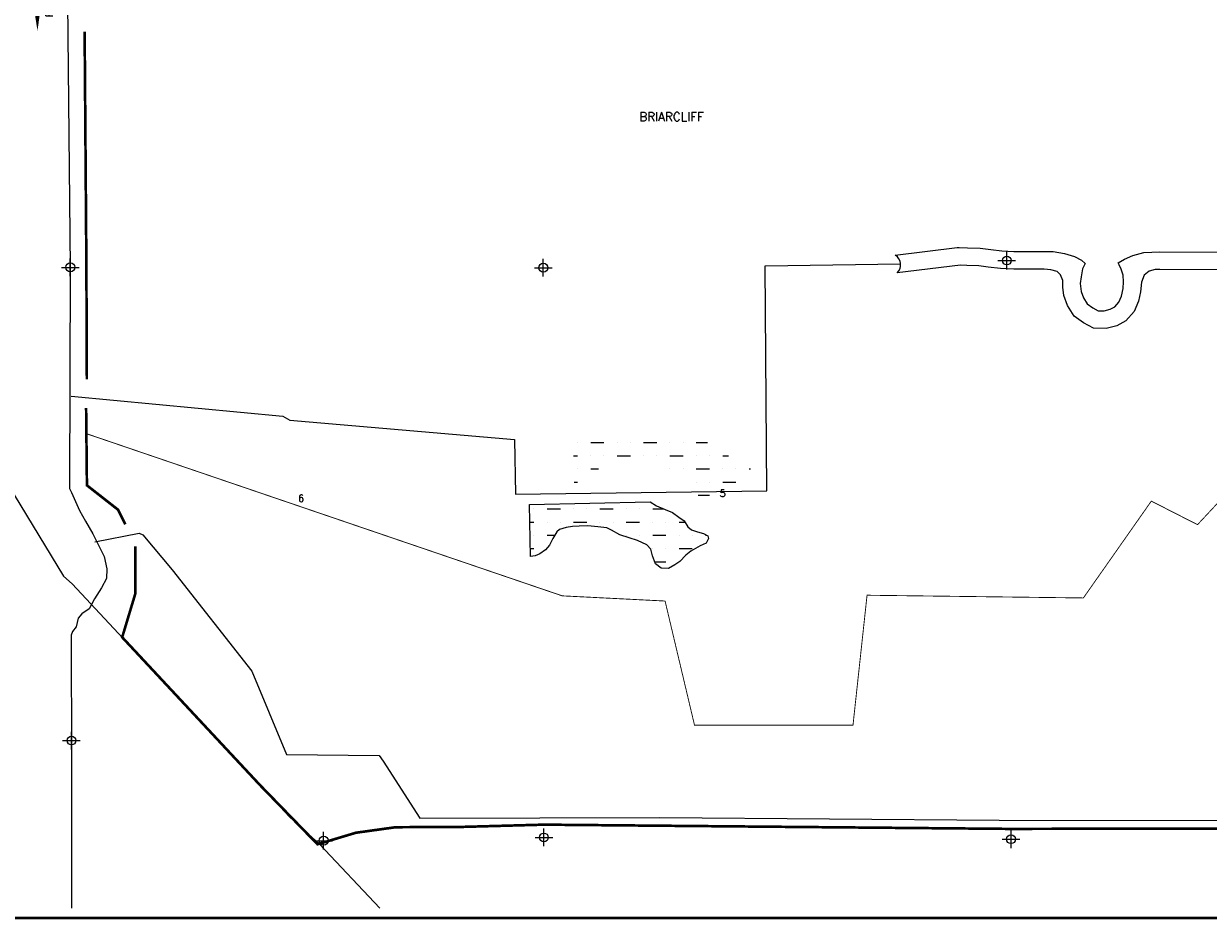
# Model space of a CAD drawing. Extents: x 203423 to 245312, y 760344 to 819706.
# Tile 3 of 10: x 219947 to 233419, y 784485 to 794666. Entities that reach past the tile are written whole.
import ezdxf
from ezdxf.enums import TextEntityAlignment as Align

# ---------------------------------------------------------------- set-up
doc = ezdxf.new("R2010")
doc.units = 0
doc.header["$LTSCALE"] = 800
doc.header["$PDMODE"] = 34
doc.header["$PDSIZE"] = 100
doc.linetypes.add('DASHED', pattern=[0])
doc.linetypes.add('STREAM', pattern=[0])
doc.layers.get('0').update_dxf_attribs({"linetype": 'CONTINUOUS'})
for name, color, linetype in [('HATCH', 3, 'CONTINUOUS'), ('LIMBS', 5, 'STREAM'), ('MAJROADS', 1, 'CONTINUOUS'), ('PLAKES', 5, 'CONTINUOUS'), ('SBORDER', 1, 'CONTINUOUS'), ('SEC', 2, 'CONTINUOUS'), ('SUBBASINS', 6, 'DASHED'), ('TEXT', 7, 'CONTINUOUS'), ('TRUNKS', 5, 'STREAM'), ('WL-PRESERVE', 14, 'CONTINUOUS'), ('WSHEDS', 11, 'CONTINUOUS')]:
    doc.layers.add(name, color=color, linetype=linetype)
doc.layers.get('0').off()
doc.styles.get("Standard").update_dxf_attribs({"font": 'ROMANT'})

# ---------------------------------------------------------------- blocks, each defined once
blk = doc.blocks.new('FLARROW')
at = {"layer": 'PLAKES', "color": 0}
blk.add_lwpolyline([(0, 0, 0, 0.05, 0), (0.168, 0, 0, 0, -0.087559), (0.267, -0.018, 0, 0, 0.245722), (0.355, -0.006, 0, 0, -0.309425), (0.492, -0.004, 0, 0, 0), (0.558, -0.006, 0, 0, 0)], format="xyseb", dxfattribs=at)
blk.add_text('FLOW', height=0.08, dxfattribs=at).set_placement((0.295, -0.176), align=Align.CENTER)
blk = doc.blocks.new('*X')
at = {"color": 0}
for p, q in [((225750, 789150), (225750, 789150)), ((225900, 789150), (226050, 789150)), ((226200, 789150), (226200, 789150)), ((226350, 789150), (226350, 789150)), ((226500, 789150), (226650, 789150)), ((226800, 789150), (226800, 789150)), ((226950, 789150), (226950, 789150)), ((227100, 789150), (227226, 789150)), ((225704, 789000), (225750, 789000)), ((225900, 789000), (225900, 789000)), ((226050, 789000), (226050, 789000)), ((226200, 789000), (226350, 789000)), ((226500, 789000), (226500, 789000)), ((226650, 789000), (226650, 789000)), ((226800, 789000), (226950, 789000)), ((227100, 789000), (227100, 789000)), ((227250, 789000), (227250, 789000)), ((227400, 789000), (227467, 789000)), ((225750, 788850), (225750, 788850)), ((225900, 788850), (225986, 788850)), ((226800, 788850), (226800, 788850)), ((226950, 788850), (226950, 788850)), ((227100, 788850), (227250, 788850)), ((227400, 788850), (227400, 788850)), ((227550, 788850), (227550, 788850)), ((227700, 788850), (227717, 788850)), ((225710, 788700), (225750, 788700)), ((227100, 788700), (227100, 788700)), ((227250, 788700), (227250, 788700)), ((227400, 788700), (227550, 788700)), ((227123, 788550), (227250, 788550)), ((227400, 788550), (227400, 788550))]:
    blk.add_line(p, q, dxfattribs=at)

msp = doc.modelspace()

# ---------------------------------------------------------------- linework, layer by layer
at = {"layer": 'LIMBS', "color": 0}
for points in [[(220486, 790431), (222895, 790206), (222975, 790159), (225528, 789938), (225541, 789317), (228397, 789354), (228381, 791915), (229920, 791937)], [(220755, 788775), (221261, 788875), (221301, 788854), (221637, 788456), (222542, 787307), (222935, 786359), (223988, 786346), (224036, 786284), (224451, 785633), (227182, 785642), (231040, 785612), (237083, 785603), (241699, 785497), (244916, 785480)]]:
    msp.add_lwpolyline(points, dxfattribs=at)
at = {"layer": 'MAJROADS', "color": 0}
for points in [[(214947, 805552), (214945, 805175), (215017, 802543), (215053, 800565), (215064, 798655), (215057, 797784), (215082, 797683), (215097, 797524), (215146, 797372), (215187, 797238), (215236, 797028), (215343, 796835), (215807, 796077), (216643, 794663), (217040, 793998), (218199, 792071), (219837, 789310), (220400, 788385), (220500, 788300), (222969, 785651), (223310, 785338), (223996, 784611)], [(223310, 785338), (223747, 785469), (224200, 785533), (224938, 785536), (225885, 785562), (231172, 785514), (234004, 785518), (236308, 785525), (240094, 785431), (241704, 785493), (244916, 785428)]]:
    msp.add_lwpolyline(points, dxfattribs=at)
at = {"layer": 'PLAKES', "color": 0}
msp.add_lwpolyline([(230599, 791921), (229881, 791833, 0.4971), (229859, 792034), (230564, 792121)], format="xyb", dxfattribs=at)
for points in [[(230564, 792121), (230584, 792121), (230679, 792119), (230824, 792115), (230944, 792099), (231072, 792082), (231209, 792077), (231656, 792076), (231785, 792053), (231898, 792020), (231975, 791979), (232017, 791941), (231987, 791881), (231973, 791789), (231961, 791711), (231972, 791623), (231998, 791550), (232040, 791483), (232105, 791436), (232168, 791403), (232233, 791401), (232304, 791419), (232354, 791446), (232403, 791501), (232432, 791570), (232449, 791654), (232455, 791732), (232449, 791808), (232428, 791877), (232406, 791923), (232394, 791949), (232465, 791990), (232559, 792031), (232685, 792064), (232866, 792072), (236050, 792063)], [(236208, 791862), (232866, 791872), (232815, 791872), (232746, 791852), (232691, 791808), (232660, 791726), (232646, 791619), (232624, 791511), (232575, 791393), (232480, 791287), (232378, 791231), (232256, 791200), (232115, 791204), (231999, 791266), (231892, 791343), (231817, 791462), (231776, 791576), (231764, 791669), (231766, 791748), (231736, 791811), (231700, 791850), (231629, 791866), (231553, 791876), (231206, 791877), (231056, 791882), (230917, 791900), (230808, 791915), (230673, 791919), (230599, 791921)]]:
    msp.add_lwpolyline(points, dxfattribs=at)
at = {"layer": 'SBORDER', "color": 0, "const_width": 30}
msp.add_lwpolyline([(212059, 784500), (245059, 784500), (245059, 805700), (212059, 805700)], close=True, dxfattribs=at)
at = {"layer": 'SEC', "color": 0}
for p in [(231127, 791973), (220477, 791896), (225856, 791892), (220490, 786517), (223358, 785379), (225863, 785416), (231175, 785395)]:
    msp.add_point(p, dxfattribs=at)
at = {"layer": 'SUBBASINS', "color": 0, "const_width": 10}
msp.add_lwpolyline([(220665, 790004), (226071, 788162), (227241, 788103), (227576, 786691), (229378, 786691), (229538, 788169), (231998, 788138), (232771, 789239), (233296, 788971), (234974, 790770), (235347, 790581), (235873, 791384), (237377, 791392), (237381, 790987), (238507, 790961), (238693, 789330), (240127, 789255), (240130, 787982), (244941, 788015)], dxfattribs=at)
at = {"layer": 'TRUNKS', "color": 0, "linetype": 'STREAM'}
msp.add_lwpolyline([(220311, 805552), (220367, 802496), (220422, 797167), (220477, 791896), (220468, 789384), (220492, 789336), (220580, 789131), (220649, 789011), (220732, 788868), (220809, 788717), (220862, 788611), (220894, 788469), (220890, 788360), (220833, 788253), (220751, 788128), (220690, 788016), (220610, 787959), (220567, 787909), (220543, 787808), (220503, 787758), (220486, 787715), (220488, 787495), (220490, 786517), (220492, 784611)], dxfattribs=at)
at = {"layer": 'WL-PRESERVE', "color": 0}
msp.add_lwpolyline([(225700, 789199), (227070, 789229), (227144, 789187), (227243, 789142), (227327, 789108), (227399, 789057), (227459, 789013), (227499, 788946), (227542, 788913), (227611, 788888), (227679, 788871), (227728, 788844), (227735, 788815), (227708, 788761), (227640, 788732), (227534, 788670), (227477, 788623), (227410, 788552), (227353, 788513), (227281, 788471), (227195, 788476), (227132, 788525), (227099, 788617), (227080, 788692), (227035, 788740), (226929, 788793), (226833, 788820), (226728, 788855), (226633, 788907), (226580, 788935), (226477, 788948), (226364, 788956), (226263, 788955), (226189, 788951), (226117, 788940), (226041, 788916), (226010, 788891), (225966, 788815), (225927, 788739), (225882, 788686), (225817, 788641), (225764, 788616), (225712, 788608)], close=True, dxfattribs=at)
at = {"layer": 'WSHEDS', "color": 0, "const_width": 30}
for points in [[(220665, 790625), (220660, 791898), (220640, 794574)], [(221103, 788975), (221020, 789141), (220666, 789418), (220657, 790297)], [(244916, 785427), (241682, 785493), (240072, 785431), (236286, 785525), (233981, 785517), (231149, 785513), (225862, 785561), (224915, 785535), (224178, 785532), (223725, 785469), (223288, 785338), (222632, 786013), (221067, 787691), (221218, 788192), (221218, 788723)]]:
    msp.add_lwpolyline(points, dxfattribs=at)

# ---------------------------------------------------------------- block references
at = {"layer": 'HATCH', "color": 0}
for p in [(496, 755), (0, 0), (0, 0), (0, 0), (0, 0), (0, 0), (0, 0), (0, 0), (0, 0), (0, 0), (0, 0)]:
    msp.add_blockref('*X', p, dxfattribs=at)
at = {"layer": 'PLAKES', "color": 0, "xscale": 1000, "yscale": 1000, "zscale": 1000, "rotation": 90.60309119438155}
msp.add_blockref('FLARROW', (220104, 794585), dxfattribs=at)

# ---------------------------------------------------------------- texts
at = {"layer": 'TEXT', "color": 0}
for s, height, p in [('BRIARCLIFF', 100, (226948, 793559)), ('5', 80, (227862, 789287)), ('6', 80, (223068, 789231))]:
    msp.add_text(s, height=height, dxfattribs=at).set_placement(p)

doc.saveas('drawing.dxf')
